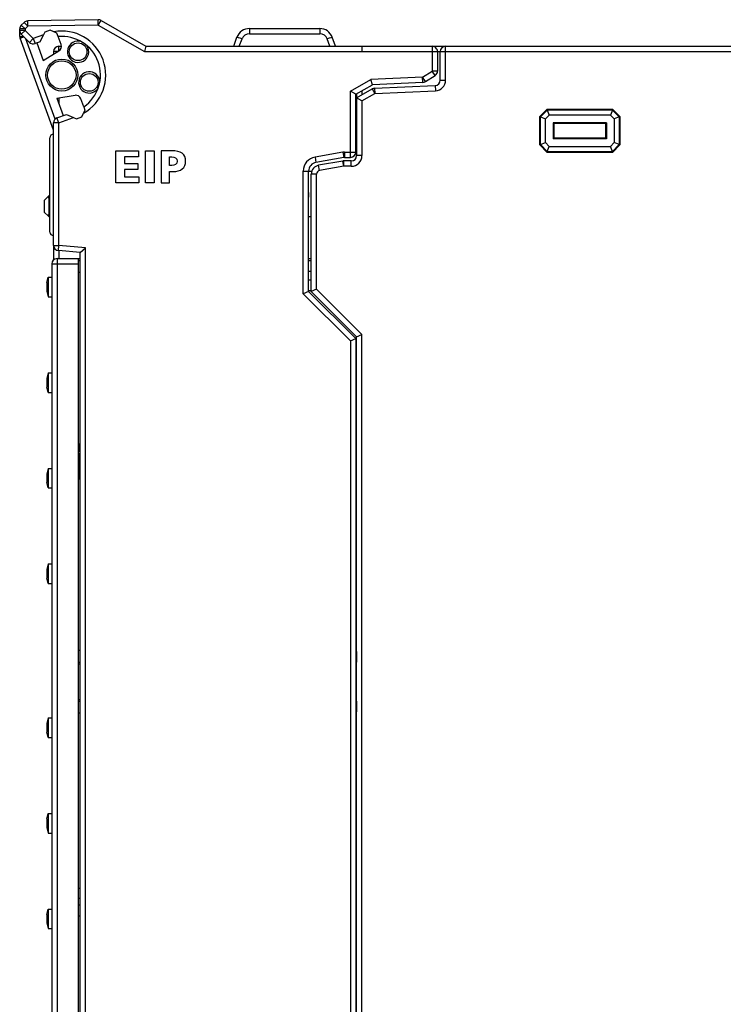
# Model space of a CAD drawing. Extents: x 0 to 240, y 0 to 169.
# Tile 23 of 26: x 120 to 159, y 78 to 134. Entities that reach past the tile are written whole.
import ezdxf

# ---------------------------------------------------------------- set-up
doc = ezdxf.new("R2010")
doc.units = 0
doc.header["$LTSCALE"] = 13.1923
doc.header["$MEASUREMENT"] = 0
doc.layers.get('0').update_dxf_attribs({"linetype": 'CONTINUOUS'})

msp = doc.modelspace()

# ---------------------------------------------------------------- linework, layer by layer
at = {"color": 7, "linetype": 'CONTINUOUS'}
for p, q in [((119.746, 133.6019), (119.5923, 133.4483)), ((119.9578, 133.3897), (119.746, 133.6019)), ((123.9211, 133.759), (119.9526, 133.6898)), ((119.9578, 133.3897), (119.9526, 133.6898)), ((123.9263, 133.459), (123.9211, 133.759)), ((123.9263, 133.459), (124.0765, 133.7188)), ((124.0765, 133.7188), (126.6025, 132.2604)), ((119.5041, 132.8134), (119.5041, 133.2364)), ((119.8045, 133.2364), (119.5041, 133.2364)), ((119.8045, 133.1537), (119.5041, 133.1537)), ((119.8045, 133.2364), (119.5923, 133.4483)), ((119.8045, 133.1537), (119.5923, 132.9419)), ((119.9578, 133.3897), (119.8045, 133.2364)), ((119.8045, 133.2364), (119.8045, 133.1537)), ((120.2637, 132.6945), (119.8045, 133.1537)), ((123.9263, 133.459), (119.9578, 133.3897)), ((120.9107, 133.0628), (120.836, 132.9029)), ((121.2163, 133.1741), (120.9107, 133.0628)), ((121.4199, 133.079), (121.2163, 133.1741)), ((121.6008, 132.9946), (121.4199, 133.079)), ((121.6676, 132.8113), (121.6008, 132.9946)), ((123.9263, 133.459), (126.5219, 131.9603)), ((132.4296, 133.2605), (132.4296, 132.9711)), ((132.4296, 133.2605), (136.3795, 133.2605)), ((136.3795, 133.2605), (136.3795, 132.9711)), ((119.5041, 132.8134), (119.7204, 132.8134)), ((119.5224, 132.7107), (119.7432, 132.791)), ((121.4044, 127.5402), (119.5224, 132.7107)), ((120.0519, 132.4823), (119.5923, 132.9419)), ((121.4954, 128.1665), (119.852, 132.6817)), ((120.2637, 132.6945), (120.0519, 132.4823)), ((120.836, 132.9029), (120.2637, 132.6945)), ((120.2637, 132.6945), (120.3664, 132.4123)), ((120.6568, 132.5181), (120.3664, 132.4123)), ((120.4687, 132.4495), (120.8277, 131.4628)), ((120.6568, 132.5184), (120.836, 132.9029)), ((121.833, 132.3565), (121.6676, 132.8109)), ((131.5407, 132.2604), (131.7247, 132.7672)), ((131.856, 132.2604), (132.0069, 132.6749)), ((132.4296, 132.9711), (136.3795, 132.9711)), ((136.9531, 132.2604), (136.8022, 132.6749)), ((137.2687, 132.2604), (137.084, 132.7672)), ((120.8277, 131.4628), (121.7069, 131.9976)), ((121.4044, 131.9603), (121.4044, 131.8136)), ((121.6456, 131.9603), (121.4044, 131.9603)), ((121.7041, 131.9961), (121.7041, 132.2604)), ((121.7041, 132.2604), (121.8509, 132.2604)), ((126.6025, 132.2601), (126.5219, 131.9603)), ((126.5219, 131.9603), (183.1054, 131.9603)), ((126.6025, 132.2604), (142.7044, 132.2604)), ((142.7044, 132.2604), (142.7044, 130.8703)), ((142.7055, 132.2604), (183.1054, 132.2604)), ((143.0048, 131.9603), (143.0048, 130.8703)), ((143.1547, 130.3528), (143.1547, 131.9603)), ((143.4548, 130.3528), (143.4548, 132.2604)), ((142.1622, 130.5247), (142.7044, 130.8703)), ((143.0048, 130.8703), (142.7044, 130.8703)), ((142.8657, 130.6174), (142.7044, 130.8703)), ((138.1045, 129.7334), (139.2551, 130.3976)), ((142.1622, 130.5247), (139.2551, 130.3976)), ((139.3413, 130.1013), (139.2551, 130.3976)), ((142.1753, 130.225), (139.3413, 130.1013)), ((142.1753, 130.225), (142.1622, 130.5247)), ((142.3234, 130.2715), (142.1622, 130.5247)), ((142.3234, 130.2715), (142.8657, 130.6174)), ((143.1547, 130.3528), (143.4548, 130.3528)), ((138.1045, 126.0105), (138.1045, 129.7334)), ((138.4042, 129.5604), (138.1045, 129.7334)), ((138.4045, 129.5604), (139.3413, 130.1013)), ((138.4545, 129.3606), (139.3282, 129.8647)), ((138.7494, 129.7596), (138.7494, 129.5308)), ((139.3282, 129.8647), (139.4777, 129.6049)), ((139.4646, 129.9046), (142.8677, 130.0531)), ((139.4646, 129.9046), (139.4777, 129.6049)), ((139.4777, 129.6049), (142.8808, 129.7534)), ((142.8677, 130.0531), (142.8808, 129.7534)), ((121.5974, 129.3489), (122.6144, 129.5043)), ((121.5974, 129.3489), (121.9564, 128.3622)), ((121.7041, 129.3651), (121.7041, 129.055)), ((123.107, 128.8563), (122.9416, 129.3103)), ((138.4045, 126.3103), (138.4045, 129.5604)), ((138.4545, 129.2604), (138.4045, 129.2604)), ((138.4545, 129.5708), (138.4228, 129.5708)), ((138.4545, 129.5894), (138.4545, 126.1105)), ((138.7546, 129.187), (138.4548, 129.3603)), ((138.7546, 129.187), (139.4777, 129.6049)), ((138.7546, 129.187), (138.7546, 126.1105)), ((123.1739, 128.6723), (123.0898, 128.4914)), ((123.107, 128.8556), (123.1739, 128.6723)), ((149.1548, 128.7102), (148.7548, 128.3106)), ((149.171, 128.6709), (148.7941, 128.294)), ((152.8549, 128.7102), (149.1548, 128.7102)), ((149.1548, 128.7102), (149.171, 128.6709)), ((152.8387, 128.6709), (149.171, 128.6709)), ((149.171, 128.6709), (149.286, 128.3939)), ((152.8387, 128.6709), (152.7236, 128.3939)), ((152.8549, 128.7102), (152.8387, 128.6709)), ((152.8387, 128.6709), (153.2156, 128.294)), ((152.8549, 128.7102), (153.2548, 128.3106)), ((121.6015, 128.2327), (122.1445, 128.4304)), ((121.7041, 127.9509), (121.6015, 128.2327)), ((121.7041, 127.9509), (122.5289, 128.2513)), ((122.1451, 128.4304), (122.5289, 128.2513)), ((122.5289, 128.2513), (122.6895, 128.1765)), ((122.6895, 128.1765), (122.9947, 128.2878)), ((122.9947, 128.2878), (123.0898, 128.4914)), ((148.7548, 126.7103), (148.7548, 128.3106)), ((148.7548, 128.3106), (148.7941, 128.294)), ((148.7941, 126.7264), (148.7941, 128.294)), ((148.7941, 128.294), (149.0714, 128.1793)), ((149.286, 128.3939), (149.0714, 128.1793)), ((149.0714, 126.8415), (149.0714, 128.1793)), ((152.7236, 128.3939), (149.286, 128.3939)), ((152.7236, 128.3939), (152.9383, 128.1793)), ((153.2156, 128.294), (152.9383, 128.1793)), ((152.9383, 128.1793), (152.9383, 126.8415)), ((153.2548, 128.3106), (153.2156, 128.294)), ((153.2156, 128.294), (153.2156, 126.7264)), ((153.2548, 128.3106), (153.2548, 126.7103)), ((121.4044, 121.0602), (121.4044, 127.9509)), ((121.7041, 127.9509), (121.4044, 127.9509)), ((121.7041, 121.0602), (121.7041, 127.9509)), ((149.5024, 127.9626), (149.5024, 127.0579)), ((152.5073, 127.9626), (149.5024, 127.9626)), ((149.5548, 127.9102), (149.5024, 127.9626)), ((149.5548, 127.1102), (149.5548, 127.9102)), ((152.4549, 127.9102), (149.5548, 127.9102)), ((152.4549, 127.9102), (152.5073, 127.9626)), ((152.4549, 127.9102), (152.4549, 127.1102)), ((152.5073, 127.9626), (152.5073, 127.0579)), ((121.2043, 121.8102), (121.2043, 127.1102)), ((149.5548, 127.1102), (149.5024, 127.0579)), ((152.5073, 127.0579), (149.5024, 127.0579)), ((149.5548, 127.1102), (152.4549, 127.1102)), ((152.4549, 127.1102), (152.5073, 127.0579)), ((124.9147, 124.582), (124.9147, 126.3817)), ((124.9147, 126.3817), (126.1836, 126.3817)), ((126.1836, 126.3817), (126.1836, 126.0414)), ((126.5815, 124.582), (126.5815, 126.3817)), ((126.5815, 126.3817), (127.061, 126.3817)), ((127.061, 126.3817), (127.061, 124.582)), ((148.7548, 126.7103), (148.7941, 126.7264)), ((149.1548, 126.3103), (148.7548, 126.7103)), ((148.7941, 126.7264), (149.0714, 126.8415)), ((149.171, 126.3496), (148.7941, 126.7264)), ((149.286, 126.6269), (149.0714, 126.8415)), ((149.1548, 126.3103), (149.171, 126.3496)), ((149.171, 126.3496), (149.286, 126.6269)), ((149.171, 126.3496), (152.8387, 126.3496)), ((149.286, 126.6269), (152.7236, 126.6269)), ((152.9383, 126.8415), (152.7236, 126.6269)), ((152.8387, 126.3496), (152.7236, 126.6269)), ((153.2156, 126.7264), (152.8387, 126.3496)), ((152.8549, 126.3103), (152.8387, 126.3496)), ((153.2548, 126.7103), (152.8549, 126.3103)), ((153.2156, 126.7264), (152.9383, 126.8415)), ((153.2548, 126.7103), (153.2156, 126.7264)), ((125.3943, 126.0414), (125.3943, 125.6701)), ((126.1836, 126.0414), (125.3943, 126.0414)), ((137.6766, 126.3013), (136.1156, 126.0261)), ((136.1156, 126.0261), (136.1676, 125.7305)), ((137.729, 126.0057), (136.1676, 125.7305)), ((137.6786, 125.8059), (136.3178, 125.5658)), ((137.6766, 126.3013), (137.729, 126.0057)), ((137.731, 125.5103), (137.6786, 125.8059)), ((137.731, 125.5103), (137.731, 125.8104)), ((138.1548, 125.8104), (137.731, 125.8104)), ((137.7806, 126.3103), (137.7806, 126.0105)), ((137.7806, 126.3103), (138.4045, 126.3103)), ((137.7806, 126.0105), (138.1045, 126.0105)), ((138.1548, 125.5103), (138.1548, 125.8104)), ((138.7546, 126.1105), (138.4545, 126.1105)), ((149.1548, 126.3103), (152.8549, 126.3103)), ((125.3943, 125.6701), (126.1395, 125.6701)), ((125.3943, 125.3298), (125.3943, 124.9224)), ((126.1395, 125.3298), (125.3943, 125.3298)), ((126.1395, 125.6701), (126.1395, 125.3298)), ((135.4544, 118.3361), (135.4544, 125.2382)), ((135.4544, 125.2382), (135.7545, 125.2382)), ((135.7545, 118.4602), (135.7545, 125.2382)), ((136.3698, 125.2705), (136.3178, 125.5658)), ((137.731, 125.5103), (136.3698, 125.2705)), ((138.1548, 125.5103), (137.731, 125.5103)), ((125.3943, 124.9224), (126.2118, 124.9224)), ((126.2118, 124.9224), (126.2118, 124.582)), ((135.9237, 125.2103), (135.7545, 125.2103)), ((135.9044, 118.4602), (135.9044, 125.0735)), ((136.2048, 125.0735), (135.9044, 125.0735)), ((136.2048, 118.5845), (136.2048, 125.0735)), ((126.2118, 124.582), (124.9147, 124.582)), ((127.061, 124.582), (126.5815, 124.582)), ((121.0957, 123.8015), (120.9042, 123.6103)), ((120.9042, 122.9103), (120.9042, 123.6103)), ((121.0957, 123.8015), (121.1543, 123.8601)), ((121.1543, 123.8601), (121.2043, 123.8601)), ((121.1543, 122.8603), (121.1543, 123.6603)), ((121.1543, 123.6603), (121.2043, 123.6603)), ((121.0957, 122.7191), (120.9042, 122.9103)), ((121.1536, 122.6608), (121.0957, 122.7191)), ((121.1543, 122.8603), (121.2043, 122.8603)), ((121.1543, 122.6605), (121.2043, 122.6605)), ((135.9044, 122.6605), (135.7545, 122.6605)), ((121.4044, 121.0602), (121.7041, 121.0602)), ((121.4044, 121.0578), (121.4044, 120.2337)), ((121.678, 120.7615), (121.7041, 121.0602)), ((123.2042, 120.929), (121.7041, 121.0602)), ((122.9048, 120.6544), (123.2042, 120.929)), ((123.2042, 22.49), (123.2042, 120.929)), ((121.6042, 120.3102), (121.6042, 72.7093)), ((121.6042, 120.3102), (122.9045, 120.3102)), ((122.9045, 120.6541), (121.678, 120.7615)), ((121.7041, 120.7588), (121.7041, 120.3102)), ((122.8046, 72.7093), (122.8046, 120.3102)), ((122.9045, 22.7649), (122.9045, 120.6541)), ((135.7545, 120.3102), (135.9044, 120.3102)), ((121.3045, 120.0105), (121.3045, 73.0097)), ((121.3045, 120.0105), (122.8046, 120.0105)), ((122.8046, 120.2103), (122.9045, 120.2103)), ((135.7545, 120.2103), (135.9044, 120.2103)), ((121.0292, 118.9604), (121.1095, 119.2601)), ((121.1095, 119.2601), (121.1095, 118.1604)), ((121.1095, 119.2601), (121.3045, 119.2601)), ((122.8046, 119.543), (122.9045, 119.5433)), ((135.7545, 119.5995), (135.9044, 119.6002)), ((121.0292, 118.9604), (121.0292, 118.4602)), ((135.7545, 119.1103), (135.9044, 119.1103)), ((136.2048, 118.5845), (135.9051, 118.4602)), ((138.7546, 116.0344), (136.2048, 118.5845)), ((121.0292, 118.4602), (121.1095, 118.1604)), ((121.1095, 118.1604), (121.3045, 118.1604)), ((135.7542, 118.4602), (135.4544, 118.3361)), ((138.1045, 115.6861), (135.4544, 118.3361)), ((135.7545, 118.5105), (135.9044, 118.5105)), ((138.4045, 115.8102), (135.7545, 118.4602)), ((138.4545, 115.9101), (135.9044, 118.4602)), ((138.4545, 18.5404), (138.4545, 115.9101)), ((138.4548, 115.9101), (138.7546, 116.0344)), ((138.7546, 18.9828), (138.7546, 116.0344)), ((138.1045, 115.6861), (138.4042, 115.8102)), ((138.1045, 115.6861), (138.1045, 18.7589)), ((138.4045, 115.8102), (138.4045, 18.7589)), ((121.1095, 113.885), (121.0292, 113.5853)), ((121.1095, 113.885), (121.1095, 112.7853)), ((121.1095, 113.885), (121.3045, 113.885)), ((121.0292, 113.5853), (121.0292, 113.085)), ((121.1095, 112.7853), (121.0292, 113.085)), ((121.1095, 112.7853), (121.3045, 112.7853)), ((122.8046, 109.8859), (122.8542, 109.8859)), ((122.8542, 109.8859), (122.8542, 109.4842)), ((122.8046, 109.4842), (122.8542, 109.4842)), ((122.8046, 109.3464), (122.8542, 109.3464)), ((122.8046, 109.2671), (122.8542, 109.2671)), ((122.8046, 109.1789), (122.8542, 109.1789)), ((122.8542, 109.6878), (122.9045, 109.6878)), ((122.8542, 109.3464), (122.8542, 108.9578)), ((138.4045, 109.6599), (138.4545, 109.6599)), ((122.8046, 109.0901), (122.8542, 109.0901)), ((122.8046, 109.0191), (122.8542, 109.0191)), ((122.8046, 108.9729), (122.8542, 108.9729)), ((122.8046, 108.9578), (122.8542, 108.9578)), ((122.8046, 108.9068), (122.8542, 108.9068)), ((122.8046, 108.8268), (122.8542, 108.8268)), ((122.8046, 108.7638), (122.8542, 108.7638)), ((122.9045, 109.0987), (122.8542, 109.099)), ((122.8542, 108.9068), (122.8542, 108.38)), ((122.9045, 108.7214), (122.8542, 108.7214)), ((138.4545, 109.0508), (138.4045, 109.0508)), ((138.4545, 108.7697), (138.4045, 108.7693)), ((121.1095, 108.5099), (121.0292, 108.2101)), ((121.0292, 108.2101), (121.0292, 107.7099)), ((121.1095, 108.5099), (121.1095, 107.4102)), ((121.1095, 108.5099), (121.3045, 108.5099)), ((122.8046, 108.5243), (122.8542, 108.5243)), ((122.8046, 108.4613), (122.8542, 108.4613)), ((122.8046, 108.38), (122.8542, 108.38)), ((122.8046, 108.3245), (122.8542, 108.3245)), ((122.8542, 108.3245), (122.8542, 107.9228)), ((122.8542, 108.1323), (122.9045, 108.1323)), ((138.4045, 108.1605), (138.4545, 108.1605)), ((121.1095, 107.4102), (121.0292, 107.7099)), ((122.8046, 107.9228), (122.8542, 107.9228)), ((121.1095, 107.4102), (121.3045, 107.4102)), ((121.1095, 103.1348), (121.0292, 102.835)), ((121.1095, 103.1348), (121.1095, 102.0351)), ((121.1095, 103.1348), (121.3045, 103.1348)), ((121.0292, 102.835), (121.0292, 102.3348)), ((121.1095, 102.0351), (121.0292, 102.3348)), ((121.1095, 102.0351), (121.3045, 102.0351)), ((138.4045, 99.3099), (138.4545, 99.3099)), ((138.4045, 98.7098), (138.4545, 98.7098)), ((122.8046, 98.2771), (122.9045, 98.2768)), ((138.4504, 98.2089), (138.4045, 98.2089)), ((138.4504, 98.2089), (138.4504, 97.6101)), ((122.8046, 97.6101), (122.9045, 97.6101)), ((138.4504, 97.6101), (138.4045, 97.6101)), ((122.8046, 97.5099), (122.9045, 97.5099)), ((138.4483, 97.5099), (138.4042, 97.5099)), ((122.8046, 95.5099), (122.9045, 95.5099)), ((122.8046, 95.41), (122.9045, 95.41)), ((138.4042, 95.5099), (138.4483, 95.5099)), ((138.4045, 95.41), (138.4504, 95.41)), ((138.4504, 95.41), (138.4504, 94.8109)), ((138.4504, 94.8109), (138.4045, 94.8106)), ((121.1095, 94.4599), (121.0292, 94.1598)), ((121.1095, 94.4599), (121.1095, 93.3598)), ((121.1095, 94.4599), (121.3045, 94.4599)), ((122.8046, 94.7427), (122.9045, 94.7431)), ((138.4045, 94.3097), (138.4545, 94.3097)), ((121.0292, 94.1598), (121.0292, 93.6599)), ((121.1095, 93.3598), (121.0292, 93.6599)), ((138.4045, 93.7099), (138.4545, 93.7099)), ((121.1095, 93.3598), (121.3045, 93.3598)), ((121.0292, 88.7847), (121.1095, 89.0847)), ((121.0292, 88.7847), (121.0292, 88.2848)), ((121.1095, 89.0847), (121.1095, 87.9847)), ((121.1095, 89.0847), (121.3045, 89.0847)), ((121.0292, 88.2848), (121.1095, 87.9847)), ((121.1095, 87.9847), (121.3045, 87.9847)), ((122.8046, 84.8875), (122.9045, 84.8872)), ((138.4045, 84.8593), (138.4545, 84.8593)), ((122.9045, 84.2984), (122.8046, 84.2987)), ((138.4545, 84.2505), (138.4045, 84.2505)), ((121.0292, 83.4099), (121.1095, 83.7096)), ((121.1095, 83.7096), (121.3045, 83.7096)), ((121.1095, 83.7096), (121.1095, 82.6096)), ((122.9045, 83.9211), (122.8046, 83.9208)), ((138.4545, 83.9691), (138.4045, 83.9687)), ((121.0292, 83.4099), (121.0292, 82.9096)), ((122.8046, 83.332), (122.9045, 83.332)), ((138.4045, 83.3599), (138.4545, 83.3603)), ((121.0292, 82.9096), (121.1095, 82.6096)), ((121.1095, 82.6096), (121.3045, 82.6096))]:
    msp.add_line(p, q, dxfattribs=at)
for centre, radius, start, end in [((119.958, 133.39), 0.2998, 91.02786, 135.02271), ((123.9271, 133.4623), 0.2968, 59.77649, 91.15152), ((119.8033, 133.2362), 0.2992, 134.84943, 179.95148), ((119.8033, 133.154), 0.2992, 180.04898, 225.1501), ((121.8702, 130.6452), 2.4751, 299.52079, 100.48207), ((132.4297, 132.5101), 0.7504, 90.00993, 159.96406), ((136.3798, 132.5113), 0.7493, 19.97274, 90.02396), ((121.8702, 130.6454), 2.175, 304.65594, 95.34433), ((132.4296, 132.5214), 0.4498, 90.00401, 160.04293), ((136.3792, 132.5211), 0.4501, 19.98324, 89.96532), ((121.7045, 131.9604), 0.3, 90.05989, 180.00751), ((121.5506, 132.2541), 0.3004, 301.35009, 19.93073), ((142.7047, 131.9603), 0.3002, 0.01497, 90.04562), ((143.4548, 131.9603), 0.3001, 90.00562, 179.99347), ((142.7052, 130.8704), 0.2996, 302.37629, 359.97022), ((142.1613, 130.5285), 0.3038, 272.63237, 302.24393), ((142.8547, 130.3528), 0.3, 272.48978, 0.00519), ((142.8548, 130.3527), 0.5999, 272.48232, 0.00771), ((122.6597, 129.2077), 0.3001, 20.00694, 98.68698), ((121.4044, 127.1103), 0.2001, 89.98213, 180.01787), ((136.2549, 125.2379), 0.8004, 100.02175, 179.97961), ((138.1547, 126.1102), 0.5999, 270.00883, 0.02486), ((138.1545, 126.1104), 0.3, 270.05454, 0.01225), ((136.2545, 125.2381), 0.5, 100.01104, 179.99202), ((136.4044, 125.0734), 0.5, 99.96763, 179.98726), ((134.7776, 123.8987), 0.9953, 348.98508, 11.01492), ((121.4043, 121.8104), 0.2, 180.06226, 270.03881), ((121.6045, 120.0103), 0.2999, 90.04068, 179.95932)]:
    msp.add_arc(centre, radius, start, end, dxfattribs=at)
for points in [[(119.5041, 132.8134), (119.5041, 132.7782), (119.5103, 132.7438), (119.5224, 132.7107)], [(120.0519, 132.4823), (120.1339, 132.3999), (120.2569, 132.3727), (120.3664, 132.4123)], [(132.0069, 132.6749), (131.8522, 132.731), (131.7268, 132.772), (131.7247, 132.7672)], [(137.084, 132.7672), (137.0823, 132.772), (136.9565, 132.731), (136.8022, 132.6749)], [(138.7546, 132.2604), (138.7518, 132.2604), (138.7494, 132.126), (138.7494, 131.9603)], [(139.4646, 129.9046), (139.4167, 129.9022), (139.3695, 129.8888), (139.3282, 129.8647)], [(121.6015, 128.2327), (121.483, 128.19), (121.4044, 128.077), (121.4044, 127.9509)], [(137.7806, 126.3103), (137.7462, 126.3103), (137.711, 126.3075), (137.6766, 126.3013)], [(137.731, 125.8104), (137.7134, 125.8104), (137.6959, 125.8087), (137.6786, 125.8059)], [(137.7806, 126.0105), (137.7634, 126.0105), (137.7462, 126.0088), (137.729, 126.0057)], [(138.1045, 126.0105), (138.2705, 126.0105), (138.4045, 126.1446), (138.4045, 126.3103)], [(136.3698, 125.2705), (136.2744, 125.2533), (136.2048, 125.1706), (136.2048, 125.0735)], [(121.1543, 123.6603), (121.1543, 123.7133), (121.1333, 123.7643), (121.0957, 123.8015)], [(121.0957, 122.7191), (121.1333, 122.7563), (121.1543, 122.8073), (121.1543, 122.8603)], [(121.4044, 121.0602), (121.4044, 120.9045), (121.5233, 120.7746), (121.678, 120.7615)], [(138.4545, 115.7468), (138.4393, 115.7557), (138.4221, 115.7602), (138.4045, 115.7602)], [(138.4045, 113.5601), (138.4221, 113.5601), (138.4393, 113.5646), (138.4545, 113.5735)], [(138.4545, 104.2465), (138.4393, 104.2555), (138.4221, 104.26), (138.4045, 104.26)], [(138.4045, 102.0599), (138.4221, 102.0599), (138.4393, 102.0647), (138.4545, 102.0733)], [(138.4483, 97.5099), (138.4497, 97.5099), (138.4504, 97.5546), (138.4504, 97.6101)], [(138.4504, 95.41), (138.4504, 95.4652), (138.4497, 95.5099), (138.4483, 95.5099)], [(138.4545, 90.9465), (138.4393, 90.9551), (138.4221, 90.9596), (138.4045, 90.9596)], [(138.4045, 88.7595), (138.4221, 88.7595), (138.4393, 88.7643), (138.4545, 88.7733)], [(138.4545, 79.4462), (138.4393, 79.4549), (138.4221, 79.4597), (138.4045, 79.4597)]]:
    msp.add_open_spline(points, degree=3, dxfattribs=at)
for points, knots in [([(122.9492, 132.534), (122.6302, 132.6232), (122.2992, 132.4365), (122.2103, 132.1171), (122.121, 131.7977), (122.3078, 131.467), (122.6271, 131.3781), (122.9465, 131.2892), (123.2772, 131.4759), (123.3661, 131.795), (123.415, 131.97), (123.382, 132.1574), (123.2762, 132.3048)], [0, 0, 0, 0, 1, 1, 1, 2, 2, 2, 3, 3, 3, 4, 4, 4, 4]), ([(123.2883, 131.9562), (123.2883, 132.2322), (123.0643, 132.4561), (122.788, 132.4561), (122.5121, 132.4561), (122.2881, 132.2322), (122.2881, 131.9562), (122.2881, 131.6799), (122.5121, 131.456), (122.788, 131.456), (123.0643, 131.456), (123.2883, 131.6799), (123.2883, 131.9562), (123.2883, 131.9562), (123.2883, 131.9562), (123.2883, 131.9562)], [0, 0, 0, 0, 1, 1, 1, 2, 2, 2, 3, 3, 3, 4, 4, 4, 5, 5, 5, 5]), ([(122.7704, 130.6453), (122.7704, 131.1424), (122.3677, 131.5455), (121.8702, 131.5455), (121.3734, 131.5455), (120.9704, 131.1424), (120.9704, 130.6453), (120.9704, 130.1482), (121.3734, 129.7451), (121.8702, 129.7451), (122.3677, 129.7451), (122.7704, 130.1482), (122.7704, 130.6453), (122.7704, 130.6453), (122.7704, 130.6453), (122.7704, 130.6453)], [0, 0, 0, 0, 1, 1, 1, 2, 2, 2, 3, 3, 3, 4, 4, 4, 5, 5, 5, 5]), ([(122.6705, 130.6453), (122.6705, 131.0873), (122.3122, 131.4453), (121.8702, 131.4453), (121.4286, 131.4453), (121.0703, 131.0873), (121.0703, 130.6453), (121.0703, 130.2033), (121.4286, 129.8454), (121.8702, 129.8454), (122.3122, 129.8454), (122.6705, 130.2033), (122.6705, 130.6453), (122.6705, 130.6453), (122.6705, 130.6453), (122.6705, 130.6453)], [0, 0, 0, 0, 1, 1, 1, 2, 2, 2, 3, 3, 3, 4, 4, 4, 5, 5, 5, 5]), ([(124.0141, 130.2777), (123.9883, 130.6078), (123.7, 130.8551), (123.3695, 130.8296), (123.0392, 130.8038), (122.7921, 130.5154), (122.8176, 130.1847), (122.8431, 129.8546), (123.1318, 129.6073), (123.4626, 129.6328), (123.6431, 129.6472), (123.8081, 129.7424), (123.9108, 129.8919)], [0, 0, 0, 0, 1, 1, 1, 2, 2, 2, 3, 3, 3, 4, 4, 4, 4]), ([(123.916, 130.2312), (123.916, 130.5072), (123.692, 130.7311), (123.4157, 130.7311), (123.1398, 130.7311), (122.9162, 130.5072), (122.9162, 130.2312), (122.9162, 129.9553), (123.1398, 129.7313), (123.4157, 129.7313), (123.692, 129.7313), (123.916, 129.9553), (123.916, 130.2312), (123.916, 130.2312), (123.916, 130.2312), (123.916, 130.2312)], [0, 0, 0, 0, 1, 1, 1, 2, 2, 2, 3, 3, 3, 4, 4, 4, 5, 5, 5, 5]), ([(127.4583, 126.3817), (127.4583, 126.3817), (128.0305, 126.3817), (128.0305, 126.3817), (128.58, 126.3817), (128.8377, 126.1961), (128.8377, 125.7913), (128.8377, 125.4278), (128.5721, 125.2111), (128.1235, 125.2111), (128.1235, 125.2111), (127.9378, 125.2111), (127.9378, 125.2111), (127.9378, 125.2111), (127.9378, 124.582), (127.9378, 124.582), (127.9378, 124.582), (127.4583, 124.582), (127.4583, 124.582), (127.4583, 124.582), (127.4583, 126.3817), (127.4583, 126.3817)], [0, 0, 0, 0, 1, 1, 1, 2, 2, 2, 3, 3, 3, 4, 4, 4, 5, 5, 5, 6, 6, 6, 7, 7, 7, 7]), ([(127.9378, 125.5515), (127.9378, 125.5515), (128.0615, 125.5515), (128.0615, 125.5515), (128.2265, 125.5515), (128.3581, 125.6109), (128.3581, 125.799), (128.3581, 125.9821), (128.2265, 126.0414), (128.0615, 126.0414), (128.0615, 126.0414), (127.9378, 126.0414), (127.9378, 126.0414), (127.9378, 126.0414), (127.9378, 125.5515), (127.9378, 125.5515)], [0, 0, 0, 0, 1, 1, 1, 2, 2, 2, 3, 3, 3, 4, 4, 4, 5, 5, 5, 5])]:
    msp.add_open_spline(points, degree=3, knots=knots, dxfattribs=at)

doc.saveas('drawing.dxf')
